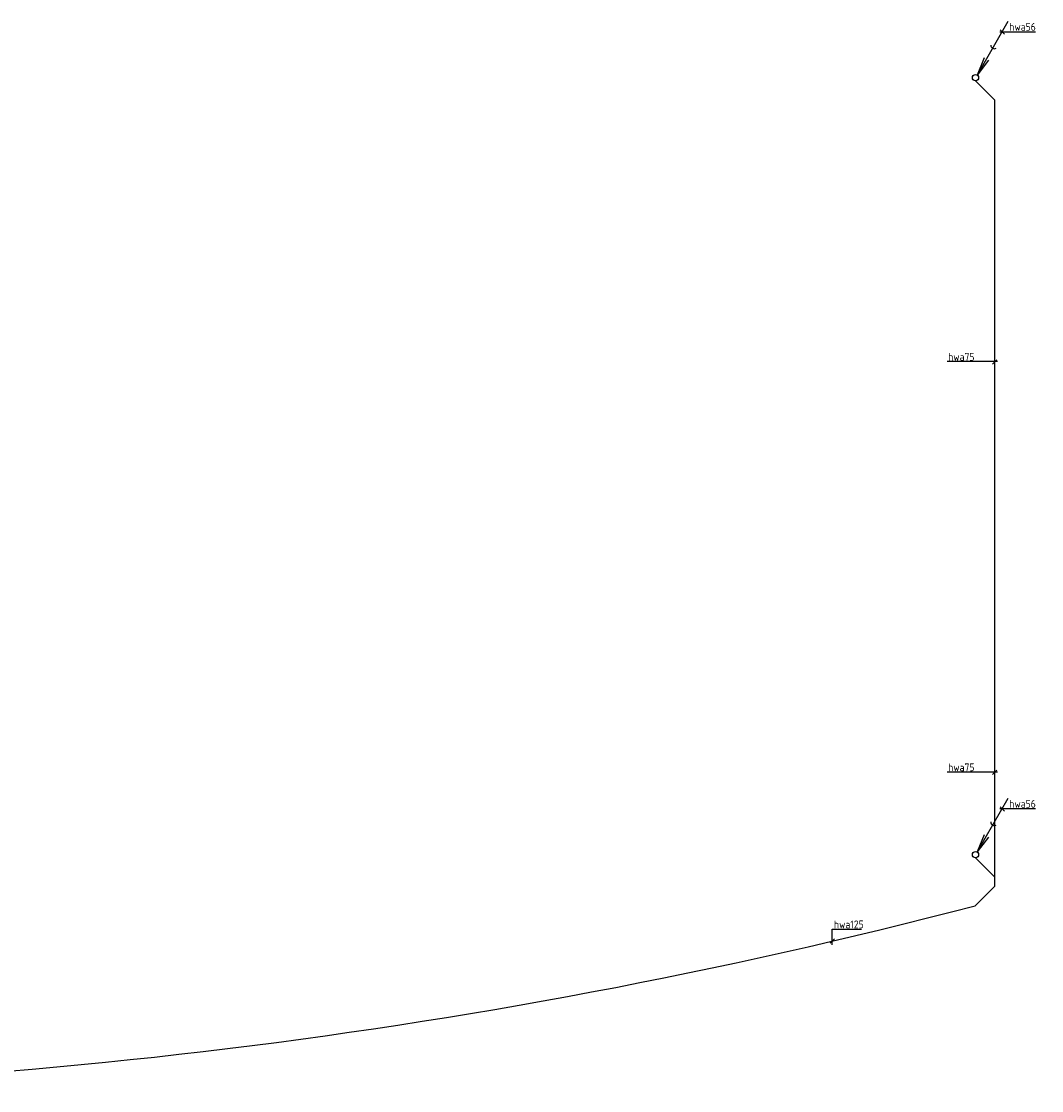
# Model space of a CAD drawing. Header units: millimetres. Extents: x -72565 to 37572, y -100 to 54284.
# Tile 21 of 32: x -20250 to -3765, y 1803 to 19075. Entities that reach past the tile are written whole.
import ezdxf

# ---------------------------------------------------------------- set-up
doc = ezdxf.new("R2010")
doc.units = ezdxf.units.MM
doc.header["$LTSCALE"] = 50
for name, color, linetype in [('51', 6, 'Continuous'), ('51-LEIDING', 3, 'Continuous'), ('WL521---_D', 112, 'Continuous')]:
    doc.layers.add(name, color=color, linetype=linetype)
doc.styles.add('ISO', font='ISO.SHX')

# ---------------------------------------------------------------- blocks, each defined once
blk = doc.blocks.new('030')
at = {"layer": '51', "color": 1, "linetype": 'Continuous'}
for p in [(5.25, 9.09), (1.4, 3.22), (2.08, 2.82)]:
    blk.add_line(p, (0.25, 0.43), dxfattribs=at)
blk.add_circle((0, 0), 0.5, dxfattribs=at)
blk.add_arc((3.03, 5.25), 0.567, 178.0725, 301.9275, dxfattribs=at)

msp = doc.modelspace()

# ---------------------------------------------------------------- linework, layer by layer
at = {"layer": '51-LEIDING', "color": 7}
for p, q in [((-4439, 18908), (-3862, 18908)), ((-4365, 18868), (-4435, 18939)), ((-4480, 13578), (-5292, 13578)), ((-4559, 13538), (-4488, 13608)), ((-4480, 6947), (-5292, 6947)), ((-4559, 6907), (-4488, 6977)), ((-4439, 6358), (-3862, 6358)), ((-4365, 6318), (-4435, 6389)), ((-7150, 4157), (-7150, 4411)), ((-7150, 4411), (-6675, 4411)), ((-7110, 4257), (-7180, 4187))]:
    msp.add_line(p, q, dxfattribs=at)
at = {"layer": '51-LEIDING'}
msp.add_line((-4519, 17800), (-4834, 18115), dxfattribs=at)
at = {"layer": 'WL521---_D'}
for p, q in [((-4519, 5108), (-4519, 17800)), ((-4519, 5250), (-4834, 5565)), ((-4519, 5108), (-4838, 4790))]:
    msp.add_line(p, q, dxfattribs=at)
msp.add_arc((-28068, 93627), 91824, 268.80124, 284.65435, dxfattribs=at)

# ---------------------------------------------------------------- block references
at = {"layer": 'WL521---_D', "xscale": 100, "yscale": 100, "zscale": 100}
for p in [(-4834, 18165), (-4834, 5615)]:
    msp.add_blockref('030', p, dxfattribs=at)

# ---------------------------------------------------------------- texts
at = {"layer": '51-LEIDING', "color": 7, "style": 'ISO'}
for s, p in [('hwa56', (-4288, 18923)), ('hwa75', (-5276, 13593)), ('hwa75', (-5276, 6962)), ('hwa56', (-4288, 6373)), ('hwa125', (-7121, 4425))]:
    msp.add_text(s, height=126, dxfattribs=at).set_placement(p)

doc.saveas('drawing.dxf')
